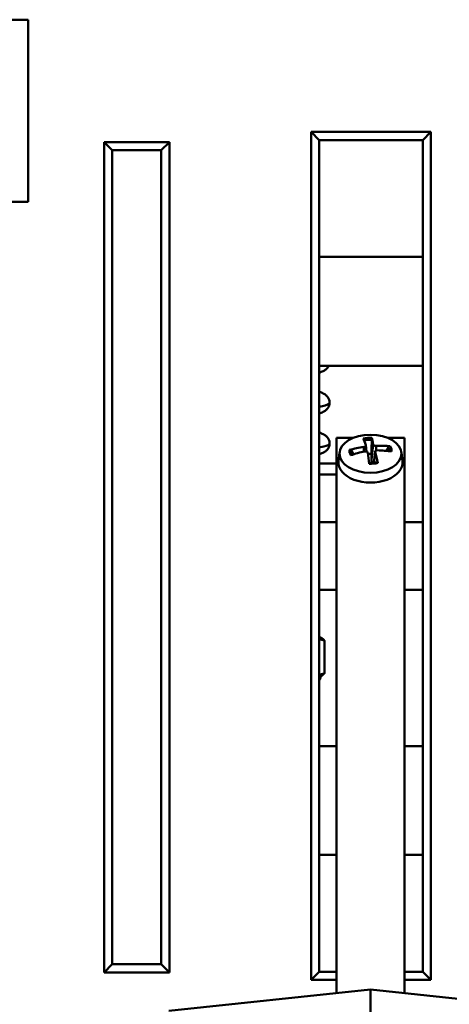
# Model space of a CAD drawing. Header units: inches. Extents: x 7.4 to 53, y 27.5 to 52.4.
# Tile 102 of 128: x 45.9 to 47.5, y 30.1 to 33.8. Entities that reach past the tile are written whole.
import ezdxf

# ---------------------------------------------------------------- set-up
doc = ezdxf.new("R2010")
doc.units = ezdxf.units.IN
doc.header["$MEASUREMENT"] = 0
doc.layers.add('Visible Edges(ANSI)', color=7, linetype='Continuous', lineweight=50)
doc.layers.add('Visible Tangent Edges(ANSI)', color=7, linetype='Continuous', lineweight=50)

msp = doc.modelspace()

# ---------------------------------------------------------------- linework, layer by layer
at = {"layer": 'Visible Edges(ANSI)'}
for p, q in [((42.8188, 33.7694), (45.9696, 33.7694)), ((45.9696, 33.7694), (45.9696, 33.0988)), ((47.0096, 33.3564), (47.0096, 30.2364)), ((47.4496, 33.3564), (47.0096, 33.3564)), ((47.0096, 33.3564), (47.0396, 33.3264)), ((47.4496, 33.3564), (47.4196, 33.3264)), ((47.4496, 30.2364), (47.4496, 33.3564)), ((46.2486, 33.3192), (46.2486, 30.2642)), ((46.4886, 33.3192), (46.2486, 33.3192)), ((46.2786, 33.2892), (46.2486, 33.3192)), ((46.4886, 33.3192), (46.4586, 33.2892)), ((46.4886, 30.2642), (46.4886, 33.3192)), ((47.0396, 33.3264), (47.4196, 33.3264)), ((47.0396, 30.2664), (47.0396, 33.3264)), ((47.4196, 33.3264), (47.4196, 30.2664)), ((46.2786, 30.2942), (46.2786, 33.2892)), ((46.2786, 33.2892), (46.4586, 33.2892)), ((46.4586, 33.2892), (46.4586, 30.2942)), ((45.9696, 33.0988), (42.8188, 33.0988)), ((47.4196, 32.8964), (47.0396, 32.8964)), ((47.4196, 32.4964), (47.0396, 32.4964)), ((47.165, 32.2311), (47.1026, 32.2311)), ((47.1026, 30.188), (47.1026, 32.2311)), ((47.3526, 32.2311), (47.2902, 32.2311)), ((47.3526, 32.2311), (47.3526, 30.188)), ((47.1141, 32.1774), (47.1104, 32.1437)), ((47.2109, 32.2035), (47.2135, 32.1803)), ((47.2443, 32.1801), (47.2398, 32.1391)), ((47.3411, 32.1774), (47.3448, 32.1437)), ((47.0396, 32.1364), (47.1026, 32.1364)), ((47.0396, 32.0964), (47.1026, 32.0964)), ((47.1026, 31.9204), (47.0396, 31.9204)), ((47.4196, 31.9204), (47.3526, 31.9204)), ((47.1026, 31.6724), (47.0396, 31.6724)), ((47.4196, 31.6724), (47.3526, 31.6724)), ((47.0438, 31.4964), (47.0396, 31.4964)), ((47.0438, 31.4964), (47.0469, 31.495)), ((47.0584, 31.3645), (47.0584, 31.4852)), ((47.0438, 31.3532), (47.0396, 31.3532)), ((47.0438, 31.3532), (47.0469, 31.3546)), ((47.1026, 31.0964), (47.0396, 31.0964)), ((47.4196, 31.0964), (47.3526, 31.0964)), ((47.1026, 30.6964), (47.0396, 30.6964)), ((47.4196, 30.6964), (47.3526, 30.6964)), ((46.2486, 30.2642), (46.2786, 30.2942)), ((46.4586, 30.2942), (46.2786, 30.2942)), ((46.4886, 30.2642), (46.4586, 30.2942)), ((46.2486, 30.2642), (46.4886, 30.2642)), ((47.0096, 30.2364), (47.0396, 30.2664)), ((47.1026, 30.2664), (47.0396, 30.2664)), ((47.4196, 30.2664), (47.3526, 30.2664)), ((47.4196, 30.2664), (47.4496, 30.2364)), ((47.0096, 30.2364), (47.1026, 30.2364)), ((47.3526, 30.2364), (47.4496, 30.2364)), ((46.4864, 30.1223), (47.2276, 30.2013)), ((47.2276, 30.2013), (47.2276, 29.4513)), ((47.9688, 30.1223), (47.2276, 30.2013))]:
    msp.add_line(p, q, dxfattribs=at)
msp.add_arc((47.0152, 31.3532), 0.0286, 328.3901, 0, dxfattribs=at)
msp.add_ellipse((47.2276, 32.1726), major_axis=(0.1137, 0), ratio=0.615661, dxfattribs=at)
for centre, major_axis, ratio, start_param, end_param in [((47.2387, 31.9808), (0.0535, -0.2657), 0.109715, 2.546847, 2.74554), ((47.2163, 31.9787), (0.0046, 0.271), 0.119888, 5.713319, 5.912012), ((47.2286, 31.9723), (-0.2679, -0.0415), 0.835872, 4.67962, 4.878313), ((47.2252, 31.9862), (0.2589, 0.0803), 0.714165, 1.422951, 1.621644), ((47.2389, 31.9799), (0.0326, -0.2691), 0.012571, 2.186582, 2.385275), ((47.2276, 32.144), (0.0464, 0), 0.615661, 1.505992, 1.778065), ((47.2165, 31.9779), (-0.0164, 0.2706), 0.217032, 5.335172, 5.533865), ((47.23, 31.9725), (-0.2525, -0.0985), 0.821482, 4.133337, 4.33203), ((47.2266, 31.9863), (0.269, 0.0333), 0.728555, 1.186252, 1.384945), ((47.2276, 32.1387), (0.1175, 0), 0.615661, 3.073186, 6.351592)]:
    msp.add_ellipse(centre, major_axis=major_axis, ratio=ratio, start_param=start_param, end_param=end_param, dxfattribs=at)
for points, knots in [([(47.0396, 32.4707), (47.0445, 32.4723), (47.049, 32.474), (47.0568, 32.4778), (47.06, 32.4797), (47.0658, 32.4843), (47.0682, 32.4865), (47.0719, 32.4915), (47.0734, 32.4938), (47.0746, 32.4964)], [16.3935289, 16.3935289, 16.3935289, 16.3935289, 16.5583045, 16.5583045, 16.6765956, 16.6765956, 16.7510134, 16.7510134, 16.7959966, 16.7959966, 16.7959966, 16.7959966]), ([(47.0396, 32.3207), (47.0445, 32.3223), (47.049, 32.324), (47.0567, 32.3278), (47.06, 32.3297), (47.0658, 32.3343), (47.0682, 32.3365), (47.0732, 32.3432), (47.0759, 32.3482), (47.0778, 32.3586), (47.0777, 32.3634), (47.0759, 32.3719), (47.0742, 32.3756), (47.07, 32.3823), (47.0675, 32.3849), (47.0612, 32.3905), (47.0576, 32.3925), (47.0494, 32.3967), (47.0447, 32.3985), (47.0396, 32.4001)], [10.1103442, 10.1103442, 10.1103442, 10.1103442, 10.274588, 10.274588, 10.3934089, 10.3934089, 10.4678277, 10.4678277, 10.5530749, 10.5530749, 10.6132912, 10.6132912, 10.6741541, 10.6741541, 10.75079, 10.75079, 10.8792491, 10.8792491, 11.0509539, 11.0509539, 11.0509539, 11.0509539]), ([(47.0396, 32.1707), (47.044, 32.1721), (47.0482, 32.1737), (47.0559, 32.1774), (47.0595, 32.1793), (47.0658, 32.1843), (47.0681, 32.1865), (47.0732, 32.1932), (47.0759, 32.1982), (47.0778, 32.2086), (47.0777, 32.2133), (47.0759, 32.2219), (47.0742, 32.2256), (47.07, 32.2323), (47.0675, 32.2349), (47.0612, 32.2404), (47.0576, 32.2425), (47.0494, 32.2467), (47.0447, 32.2485), (47.0396, 32.2501)], [3.8271705, 3.8271705, 3.8271705, 3.8271705, 3.9773683, 3.9773683, 4.1096693, 4.1096693, 4.1844571, 4.1844571, 4.2697981, 4.2697981, 4.3300251, 4.3300251, 4.390877, 4.390877, 4.4674768, 4.4674768, 4.5957994, 4.5957994, 4.7677716, 4.7677716, 4.7677716, 4.7677716]), ([(47.2107, 32.2042), (47.2109, 32.2036), (47.211, 32.2029), (47.2105, 32.2015), (47.2101, 32.2008), (47.2088, 32.1997), (47.208, 32.1991), (47.206, 32.1982), (47.2049, 32.1979), (47.2034, 32.1976), (47.203, 32.1975), (47.2027, 32.1975)], [0, 0, 0, 0, 0.00861737, 0.00861737, 0.01723474, 0.01723474, 0.02583946, 0.02583946, 0.03444418, 0.03444418, 0.03726432, 0.03726432, 0.03726432, 0.03726432]), ([(47.2324, 32.2311), (47.2324, 32.2308), (47.2325, 32.2305), (47.2326, 32.2296), (47.2327, 32.2288), (47.2328, 32.2273), (47.2328, 32.2264), (47.2328, 32.2249), (47.2328, 32.2241), (47.2327, 32.2234)], [0.02110769, 0.02110769, 0.02110769, 0.02110769, 0.02585908, 0.02585908, 0.0323402, 0.0323402, 0.03875371, 0.03875371, 0.0439534, 0.0439534, 0.0439534, 0.0439534]), ([(47.2485, 32.2017), (47.2474, 32.2016), (47.2462, 32.2016), (47.2439, 32.202), (47.2427, 32.2023), (47.2408, 32.2031), (47.2399, 32.2036), (47.2386, 32.2048), (47.2381, 32.2054), (47.2378, 32.2062), (47.2377, 32.2064), (47.2377, 32.2066)], [0, 0, 0, 0, 0.00861737, 0.00861737, 0.01723474, 0.01723474, 0.02583946, 0.02583946, 0.03444418, 0.03444418, 0.03726435, 0.03726435, 0.03726435, 0.03726435]), ([(47.1501, 32.1863), (47.1507, 32.1865), (47.1514, 32.1866), (47.1529, 32.1867), (47.1539, 32.1866), (47.1555, 32.1861), (47.1563, 32.1857), (47.1574, 32.1848), (47.1579, 32.1843), (47.1582, 32.1838)], [0.02110769, 0.02110769, 0.02110769, 0.02110769, 0.02585908, 0.02585908, 0.0323402, 0.0323402, 0.03875371, 0.03875371, 0.0439534, 0.0439534, 0.0439534, 0.0439534]), ([(47.2067, 32.1809), (47.2078, 32.1811), (47.209, 32.1812), (47.2113, 32.181), (47.2125, 32.1807), (47.2144, 32.18), (47.2153, 32.1795), (47.2166, 32.1782), (47.2171, 32.1774), (47.2174, 32.1764), (47.2175, 32.1762), (47.2175, 32.1759)], [0, 0, 0, 0, 0.00861737, 0.00861737, 0.01723474, 0.01723474, 0.02583946, 0.02583946, 0.03444418, 0.03444418, 0.03726432, 0.03726432, 0.03726432, 0.03726432]), ([(47.2445, 32.1784), (47.2443, 32.1791), (47.2442, 32.1799), (47.2447, 32.1815), (47.2451, 32.1822), (47.2464, 32.1834), (47.2472, 32.1839), (47.2492, 32.1847), (47.2503, 32.1849), (47.2518, 32.185), (47.2522, 32.1851), (47.2525, 32.1851)], [0, 0, 0, 0, 0.00861737, 0.00861737, 0.01723474, 0.01723474, 0.02583946, 0.02583946, 0.03444418, 0.03444418, 0.03726432, 0.03726432, 0.03726432, 0.03726432]), ([(47.2925, 32.196), (47.2928, 32.1966), (47.2933, 32.1972), (47.2943, 32.1983), (47.2951, 32.1988), (47.2966, 32.1996), (47.2976, 32.1999), (47.2991, 32.2001), (47.2998, 32.2001), (47.3004, 32.2)], [0.05908535, 0.05908535, 0.05908535, 0.05908535, 0.06428503, 0.06428503, 0.07069855, 0.07069855, 0.07717967, 0.07717967, 0.08193106, 0.08193106, 0.08193106, 0.08193106]), ([(47.2532, 32.1414), (47.2512, 32.1409), (47.2493, 32.1405), (47.2453, 32.1398), (47.2432, 32.1395), (47.2391, 32.139), (47.237, 32.1388), (47.2329, 32.1385), (47.2308, 32.1385), (47.2266, 32.1384), (47.2245, 32.1385), (47.2225, 32.1386)], [2.9218582, 2.9218582, 2.9218582, 2.9218582, 3.0097105, 3.0097105, 3.0975628, 3.0975628, 3.1854151, 3.1854151, 3.2732674, 3.2732674, 3.3604951, 3.3604951, 3.3604951, 3.3604951]), ([(47.2387, 32.139), (47.2382, 32.1391), (47.2378, 32.1393), (47.2363, 32.1399), (47.2354, 32.1406), (47.2338, 32.1424), (47.2331, 32.1434), (47.232, 32.1461), (47.2315, 32.148), (47.2314, 32.1499)], [0.19668512, 0.19668512, 0.19668512, 0.19668512, 0.20087567, 0.20087567, 0.21034155, 0.21034155, 0.21980743, 0.21980743, 0.23464994, 0.23464994, 0.23464994, 0.23464994]), ([(47.2532, 32.1414), (47.2533, 32.1414), (47.2535, 32.1413), (47.2538, 32.1409), (47.254, 32.1405), (47.2544, 32.1396), (47.2545, 32.1391), (47.2546, 32.1386)], [0.06579047, 0.06579047, 0.06579047, 0.06579047, 0.07069855, 0.07069855, 0.07717967, 0.07717967, 0.08193106, 0.08193106, 0.08193106, 0.08193106])]:
    msp.add_open_spline(points, degree=3, knots=knots, dxfattribs=at)
for points, weights in [([(47.2306, 32.1725), (47.2315, 32.1929), (47.2327, 32.2234)], [1, 1.02223339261, 1.00357610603]), ([(47.1662, 32.1705), (47.1625, 32.1768), (47.1582, 32.1838)], [1.01115587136, 1.00927061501, 1.0035761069]), ([(47.2314, 32.1499), (47.2312, 32.1577), (47.2306, 32.1725)], [1.74282046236, 1.38874687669, 1]), ([(47.2925, 32.196), (47.289, 32.1892), (47.2859, 32.1831)], [1.00357610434, 1.00858026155, 1.01064277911]), ([(47.0584, 31.4852), (47.0487, 31.4882), (47.0396, 31.4903)], [2.09130973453, 2.13206760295, 2.16255612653]), ([(47.0469, 31.495), (47.0523, 31.4925), (47.0584, 31.4852)], [2.23147634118, 2.19396671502, 2.09130973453]), ([(47.0396, 31.3593), (47.0487, 31.3615), (47.0584, 31.3645)], [2.16255612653, 2.13206760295, 2.09130973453]), ([(47.0584, 31.3645), (47.0523, 31.3571), (47.0469, 31.3546)], [2.09130973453, 2.19396671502, 2.23147634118])]:
    msp.add_rational_spline(points, weights, degree=2, dxfattribs=at)
at = {"layer": 'Visible Tangent Edges(ANSI)'}
for p, q in [((47.2377, 32.2066), (47.2314, 32.1499)), ((47.2027, 32.1975), (47.2028, 32.1801)), ((47.2445, 32.1784), (47.2403, 32.1391)), ((47.2485, 32.2017), (47.2489, 32.1846))]:
    msp.add_line(p, q, dxfattribs=at)
for centre, major_axis, start_param, end_param in [((47.2276, 32.1834), (-0.0776, 0), 4.651097, 5.067797), ((47.2276, 32.1806), (0.0696, 0), 1.496976, 1.917618), ((47.2276, 32.1834), (-0.0776, 0), 6.221893, 6.638593), ((47.2276, 32.1806), (-0.0696, 0), 6.209365, 6.563953), ((47.2276, 32.1806), (0.0696, 0), 0.023931, 0.367936), ((47.2276, 32.1834), (0.0776, 0), 6.221893, 6.638593), ((47.2276, 32.1834), (0.0776, 0), 4.651097, 5.067797)]:
    msp.add_ellipse(centre, major_axis=major_axis, ratio=0.615661, start_param=start_param, end_param=end_param, dxfattribs=at)
msp.add_open_spline([(47.0395, 32.495), (47.0417, 32.4955), (47.0438, 32.496), (47.0458, 32.4964)], degree=3, dxfattribs=at)
for points, knots in [([(47.0395, 32.345), (47.057, 32.3487), (47.074, 32.3539), (47.0775, 32.359), (47.0775, 32.3604)], [9.9371372, 9.9371372, 9.9371372, 9.9371372, 10.4003897, 10.5806383, 10.5806383, 10.5806383, 10.5806383]), ([(47.0396, 32.1951), (47.0413, 32.1954), (47.06, 32.1994), (47.0751, 32.2045), (47.0775, 32.2093), (47.0775, 32.2104)], [3.6539519, 3.6539519, 3.6539519, 3.6539519, 3.6979164, 4.1601559, 4.297453, 4.297453, 4.297453, 4.297453])]:
    msp.add_open_spline(points, degree=3, knots=knots, dxfattribs=at)

doc.saveas('drawing.dxf')
